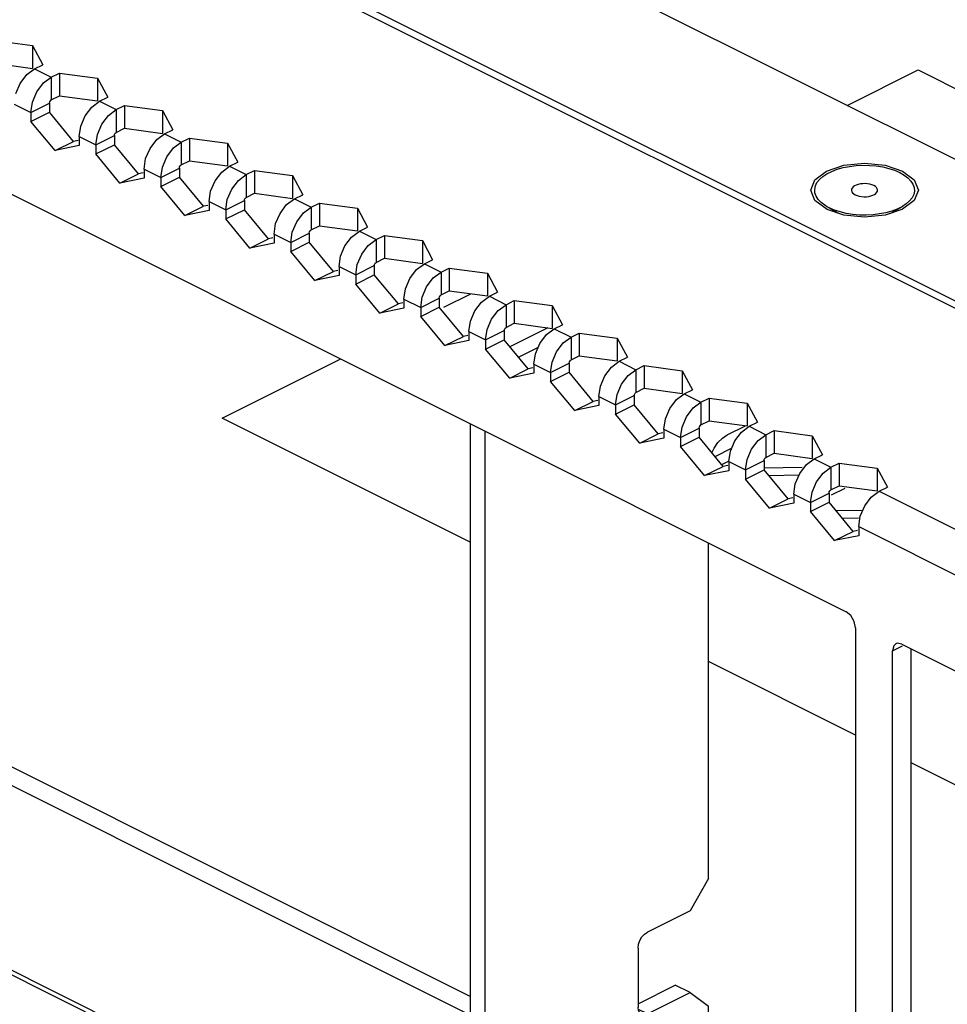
# Paper-space layout '005_EXP_CORICANT_PE_DRAWING_3_1' of a CAD drawing. Header units: millimetres. Extents: x 6 to 413, y 7 to 290.
# Tile 119 of 228: x 220.26 to 226.62, y 82.86 to 89.61. Entities that reach past the tile are written whole.
import ezdxf

# ---------------------------------------------------------------- set-up
doc = ezdxf.new("R2010")
doc.units = ezdxf.units.MM
doc.header["$LTSCALE"] = 23.1
for name, color, linetype in [('000_BASE_123100001256H_BL133', 7, 'CONTINUOUS'), ('BASE_CORIANT_BL85', 7, 'CONTINUOUS'), ('FP_MYLAR_BL86', 7, 'CONTINUOUS'), ('PARTITION_CORIENT_BL199', 7, 'CONTINUOUS'), ('RIVET_DOUBLE_22_6_BL159', 7, 'CONTINUOUS')]:
    doc.layers.add(name, color=color, linetype=linetype)

# ---------------------------------------------------------------- blocks, each defined once
blk = doc.blocks.new('BASE_CORIANT_BL85', base_point=(229.3285, 99.074))
at = {"layer": 'BASE_CORIANT_BL85', "color": 3, "linetype": 'Continuous'}
for p, q in [((200.7133, 101.6364), (235.2887, 84.3487)), ((199.4405, 101.252), (234.2704, 83.837)), ((199.529, 101.2577), (234.359, 83.8427)), ((201.2181, 97.9103), (225.9301, 85.5543)), ((220.0907, 89.4687), (220.3515, 89.4337)), ((220.3515, 89.4337), (220.4216, 89.3033)), ((220.3115, 89.2351), (220.3652, 89.2751)), ((220.3652, 89.2751), (220.4216, 89.3033)), ((220.3652, 89.2751), (220.4797, 89.2178)), ((220.2662, 89.1753), (220.3115, 89.2351)), ((220.4261, 89.1779), (220.4797, 89.2178)), ((220.4797, 89.2178), (220.5361, 89.246)), ((220.5361, 89.246), (220.797, 89.211)), ((220.797, 89.211), (220.8671, 89.0805)), ((220.2359, 89.1046), (220.2662, 89.1753)), ((220.3807, 89.1181), (220.4261, 89.1779)), ((220.3504, 89.0474), (220.3807, 89.1181)), ((220.8106, 89.0523), (220.8671, 89.0805)), ((220.2252, 89.0336), (220.3397, 88.9763)), ((220.3397, 88.9763), (220.3504, 89.0474)), ((220.7116, 88.9526), (220.757, 89.0124)), ((220.757, 89.0124), (220.8106, 89.0523)), ((220.8106, 89.0523), (220.9252, 88.995)), ((220.9252, 88.995), (220.9816, 89.0232)), ((220.9816, 89.0232), (221.2425, 88.9882)), ((220.3397, 88.9763), (220.3397, 88.9139)), ((220.6813, 88.8819), (220.7116, 88.9526)), ((220.8262, 88.8953), (220.8715, 88.9551)), ((220.8715, 88.9551), (220.9252, 88.995)), ((221.2425, 88.9882), (221.3125, 88.8578)), ((220.5052, 88.7143), (220.3397, 88.9139)), ((220.6706, 88.8108), (220.6813, 88.8819)), ((220.7959, 88.8246), (220.8262, 88.8953)), ((220.6706, 88.8108), (220.7852, 88.7536)), ((220.6706, 88.8108), (220.6706, 88.7484)), ((220.7852, 88.7536), (220.7959, 88.8246)), ((221.2025, 88.7897), (221.2561, 88.8296)), ((221.2561, 88.8296), (221.3125, 88.8578)), ((221.2561, 88.8296), (221.3707, 88.7723)), ((221.3707, 88.7723), (221.4271, 88.8005)), ((221.4271, 88.8005), (221.688, 88.7655)), ((220.6706, 88.7484), (220.5052, 88.7143)), ((220.7852, 88.7536), (220.7852, 88.6912)), ((221.1268, 88.6592), (221.1571, 88.7299)), ((221.1571, 88.7299), (221.2025, 88.7897)), ((221.2717, 88.6726), (221.317, 88.7324)), ((221.317, 88.7324), (221.3707, 88.7723)), ((221.688, 88.7655), (221.758, 88.635)), ((220.9507, 88.4916), (220.7852, 88.6912)), ((221.2414, 88.6019), (221.2717, 88.6726)), ((221.1161, 88.5881), (221.1268, 88.6592)), ((221.2307, 88.5308), (221.2414, 88.6019)), ((221.648, 88.5669), (221.7016, 88.6068)), ((221.7016, 88.6068), (221.758, 88.635)), ((221.7016, 88.6068), (221.8162, 88.5496)), ((221.1161, 88.5881), (221.2307, 88.5308)), ((221.1161, 88.5881), (221.1161, 88.5257)), ((221.2307, 88.5308), (221.2307, 88.4684)), ((221.6026, 88.5071), (221.648, 88.5669)), ((221.7625, 88.5096), (221.8162, 88.5496)), ((221.8162, 88.5496), (221.8726, 88.5778)), ((221.8726, 88.5778), (222.1335, 88.5427)), ((222.1335, 88.5427), (222.2035, 88.4123)), ((221.1161, 88.5257), (220.9507, 88.4916)), ((221.3961, 88.2688), (221.2307, 88.4684)), ((221.5723, 88.4364), (221.6026, 88.5071)), ((221.7172, 88.4498), (221.7625, 88.5096)), ((226.3971, 88.5137), (226.4252, 88.4431)), ((221.5616, 88.3654), (221.5723, 88.4364)), ((221.6868, 88.3791), (221.7172, 88.4498)), ((222.1471, 88.3841), (222.2035, 88.4123)), ((226.4252, 88.4431), (226.3971, 88.3725)), ((221.5616, 88.3654), (221.6761, 88.3081)), ((221.5616, 88.3654), (221.5616, 88.303)), ((221.6761, 88.3081), (221.6868, 88.3791)), ((222.0481, 88.2844), (222.0934, 88.3442)), ((222.0934, 88.3442), (222.1471, 88.3841)), ((222.1471, 88.3841), (222.2616, 88.3268)), ((222.208, 88.2869), (222.2616, 88.3268)), ((222.2616, 88.3268), (222.318, 88.355)), ((222.318, 88.355), (222.5789, 88.32)), ((226.3971, 88.3725), (226.3171, 88.3127)), ((223.3286, 82.802), (212.3071, 88.3128)), ((221.5616, 88.303), (221.3961, 88.2688)), ((221.6761, 88.3081), (221.6761, 88.2457)), ((222.0178, 88.2137), (222.0481, 88.2844)), ((222.1626, 88.2271), (222.208, 88.2869)), ((222.5789, 88.32), (222.649, 88.1896)), ((225.915, 88.2727), (225.8007, 88.31)), ((226.3113, 88.3099), (226.1974, 88.2727)), ((226.3171, 88.3127), (226.3113, 88.3099)), ((221.8416, 88.0461), (221.6761, 88.2457)), ((222.0071, 88.1426), (222.0178, 88.2137)), ((222.1323, 88.1564), (222.1626, 88.2271)), ((222.5926, 88.1614), (222.649, 88.1896)), ((222.0071, 88.1426), (222.1216, 88.0853)), ((222.0071, 88.1426), (222.0071, 88.0802)), ((222.1216, 88.0853), (222.1323, 88.1564)), ((222.5389, 88.1214), (222.5926, 88.1614)), ((222.5926, 88.1614), (222.7071, 88.1041)), ((222.7071, 88.1041), (222.7635, 88.1323)), ((222.7635, 88.1323), (223.0244, 88.0973)), ((222.0071, 88.0802), (221.8416, 88.0461)), ((222.1216, 88.0853), (222.1216, 88.0229)), ((222.4632, 87.9909), (222.4936, 88.0616)), ((222.4936, 88.0616), (222.5389, 88.1214)), ((222.6081, 88.0044), (222.6535, 88.0642)), ((222.6535, 88.0642), (222.7071, 88.1041)), ((223.0244, 88.0973), (223.0945, 87.9668)), ((222.2871, 87.8233), (222.1216, 88.0229)), ((222.4526, 87.9199), (222.4632, 87.9909)), ((222.5778, 87.9337), (222.6081, 88.0044)), ((222.4526, 87.9199), (222.5671, 87.8626)), ((222.4526, 87.9199), (222.4526, 87.8575)), ((222.5671, 87.8626), (222.5778, 87.9337)), ((222.9844, 87.8987), (223.038, 87.9386)), ((223.038, 87.9386), (223.0945, 87.9668)), ((223.038, 87.9386), (223.1526, 87.8813)), ((222.4526, 87.8575), (222.2871, 87.8233)), ((222.5671, 87.8626), (222.5671, 87.8002)), ((222.939, 87.8389), (222.9844, 87.8987)), ((223.0989, 87.8414), (223.1526, 87.8813)), ((223.1526, 87.8813), (223.209, 87.9096)), ((223.209, 87.9096), (223.4699, 87.8745)), ((223.4699, 87.8745), (223.5399, 87.7441)), ((222.7326, 87.6006), (222.5671, 87.8002)), ((222.9087, 87.7682), (222.939, 87.8389)), ((223.0536, 87.7816), (223.0989, 87.8414)), ((222.898, 87.6971), (222.9087, 87.7682)), ((223.0233, 87.7109), (223.0536, 87.7816)), ((223.4835, 87.7159), (223.5399, 87.7441)), ((222.898, 87.6971), (223.0126, 87.6399)), ((222.898, 87.6971), (222.898, 87.6347)), ((223.0126, 87.6399), (223.0233, 87.7109)), ((223.3845, 87.6162), (223.4299, 87.676)), ((223.4299, 87.676), (223.4835, 87.7159)), ((223.4835, 87.7159), (223.5981, 87.6586)), ((223.5444, 87.6187), (223.5981, 87.6586)), ((223.5981, 87.6586), (223.6545, 87.6868)), ((223.6545, 87.6868), (223.9154, 87.6518)), ((223.9154, 87.6518), (223.9854, 87.5214)), ((222.898, 87.6347), (222.7326, 87.6006)), ((223.0126, 87.6399), (223.0126, 87.5775)), ((223.3542, 87.5455), (223.3845, 87.6162)), ((223.4991, 87.5589), (223.5444, 87.6187)), ((223.178, 87.3779), (223.0126, 87.5775)), ((223.3435, 87.4744), (223.3542, 87.5455)), ((223.4687, 87.4882), (223.4991, 87.5589)), ((223.929, 87.4931), (223.9854, 87.5214)), ((223.3435, 87.4744), (223.4581, 87.4171)), ((223.3435, 87.4744), (223.3435, 87.412)), ((223.4581, 87.4171), (223.4687, 87.4882)), ((223.83, 87.3934), (223.8753, 87.4532)), ((223.8753, 87.4532), (223.929, 87.4931)), ((223.929, 87.4931), (224.0435, 87.4359)), ((224.0435, 87.4359), (224.1, 87.4641)), ((224.1, 87.4641), (224.3608, 87.4291)), ((223.3435, 87.412), (223.178, 87.3779)), ((223.4581, 87.4171), (223.4581, 87.3547)), ((223.7997, 87.3227), (223.83, 87.3934)), ((223.9445, 87.3361), (223.9899, 87.396)), ((223.9899, 87.396), (224.0435, 87.4359)), ((224.3608, 87.4291), (224.4309, 87.2986)), ((223.6235, 87.1551), (223.4581, 87.3547)), ((223.789, 87.2517), (223.7997, 87.3227)), ((223.9142, 87.2654), (223.9445, 87.3361)), ((223.789, 87.2517), (223.9035, 87.1944)), ((223.789, 87.2517), (223.789, 87.1893)), ((223.9035, 87.1944), (223.9142, 87.2654)), ((224.3208, 87.2305), (224.3745, 87.2704)), ((224.3745, 87.2704), (224.4309, 87.2986)), ((224.3745, 87.2704), (224.489, 87.2131)), ((223.789, 87.1893), (223.6235, 87.1551)), ((223.9035, 87.1944), (223.9035, 87.132)), ((224.2755, 87.1707), (224.3208, 87.2305)), ((224.4354, 87.1732), (224.489, 87.2131)), ((224.489, 87.2131), (224.5454, 87.2413)), ((224.5454, 87.2413), (224.8063, 87.2063)), ((224.8063, 87.2063), (224.8764, 87.0759)), ((224.069, 86.9324), (223.9035, 87.132)), ((224.2451, 87.1), (224.2755, 87.1707)), ((224.3597, 87.0427), (224.39, 87.1134)), ((224.39, 87.1134), (224.4354, 87.1732)), ((224.2345, 87.0289), (224.2451, 87.1)), ((224.349, 86.9717), (224.3597, 87.0427)), ((224.7663, 87.0077), (224.8199, 87.0477)), ((224.8199, 87.0477), (224.8764, 87.0759)), ((224.8199, 87.0477), (224.9345, 86.9904)), ((224.2345, 87.0289), (224.349, 86.9717)), ((224.2345, 87.0289), (224.2345, 86.9665)), ((224.7209, 86.9479), (224.7663, 87.0077)), ((224.8808, 86.9505), (224.9345, 86.9904)), ((224.9345, 86.9904), (224.9909, 87.0186)), ((224.9909, 87.0186), (225.2518, 86.9836)), ((225.2518, 86.9836), (225.3218, 86.8531)), ((224.2345, 86.9665), (224.069, 86.9324)), ((224.349, 86.9717), (224.349, 86.9092)), ((224.5145, 86.7097), (224.349, 86.9092)), ((224.6906, 86.8772), (224.7209, 86.9479)), ((224.8355, 86.8907), (224.8808, 86.9505)), ((224.6799, 86.8062), (224.6906, 86.8772)), ((224.8052, 86.82), (224.8355, 86.8907)), ((225.2654, 86.8249), (225.3218, 86.8531)), ((224.6799, 86.8062), (224.7945, 86.7489)), ((224.6799, 86.8062), (224.6799, 86.7438)), ((224.7945, 86.7489), (224.8052, 86.82)), ((225.1664, 86.7252), (225.2118, 86.785)), ((225.2118, 86.785), (225.2654, 86.8249)), ((225.2654, 86.8249), (225.38, 86.7677)), ((225.38, 86.7677), (225.4364, 86.7959)), ((225.4364, 86.7959), (225.6973, 86.7608)), ((224.6799, 86.7438), (224.5145, 86.7097)), ((224.7945, 86.7489), (224.7945, 86.6865)), ((225.1361, 86.6545), (225.1664, 86.7252)), ((225.281, 86.6679), (225.3263, 86.7277)), ((225.3263, 86.7277), (225.38, 86.7677)), ((225.6973, 86.7608), (225.7673, 86.6304)), ((224.96, 86.4869), (224.7945, 86.6865)), ((225.1254, 86.5835), (225.1361, 86.6545)), ((225.2507, 86.5972), (225.281, 86.6679)), ((225.1254, 86.5835), (225.24, 86.5262)), ((225.1254, 86.5835), (225.1254, 86.521)), ((225.24, 86.5262), (225.2507, 86.5972)), ((225.6572, 86.5623), (225.7109, 86.6022)), ((225.7109, 86.6022), (225.7673, 86.6304)), ((225.7109, 86.6022), (225.8255, 86.5449)), ((225.8255, 86.5449), (225.8819, 86.5731)), ((225.8819, 86.5731), (226.1427, 86.5381)), ((225.1254, 86.521), (224.96, 86.4869)), ((225.24, 86.5262), (225.24, 86.4638)), ((225.5816, 86.4318), (225.6119, 86.5025)), ((225.6119, 86.5025), (225.6572, 86.5623)), ((225.7265, 86.4452), (225.7718, 86.505)), ((225.7718, 86.505), (225.8255, 86.5449)), ((226.1427, 86.5381), (226.2128, 86.4077)), ((225.4054, 86.2642), (225.24, 86.4638)), ((225.6961, 86.3745), (225.7265, 86.4452)), ((225.5709, 86.3607), (225.5816, 86.4318)), ((225.6854, 86.3034), (225.6961, 86.3745)), ((226.1027, 86.3395), (226.1564, 86.3795)), ((226.1564, 86.3795), (226.2128, 86.4077)), ((226.1564, 86.3795), (232.6031, 83.1561)), ((225.5709, 86.3607), (225.6854, 86.3034)), ((225.5709, 86.3607), (225.5709, 86.2983)), ((225.6854, 86.3034), (225.6854, 86.241)), ((225.5709, 86.2983), (225.4054, 86.2642)), ((225.8509, 86.0414), (225.6854, 86.241)), ((226.0164, 86.138), (226.0271, 86.209)), ((226.0164, 86.138), (232.4631, 82.9146)), ((226.0164, 86.138), (226.0164, 86.0756)), ((226.0164, 86.0756), (225.8509, 86.0414)), ((225.9937, 85.4445), (225.9937, 81.5474)), ((226.2801, 85.3378), (226.2718, 85.3349)), ((226.3119, 85.3324), (226.2801, 85.3378)), ((226.3119, 85.3324), (232.0522, 82.4622)), ((226.2483, 81.3642), (226.2483, 85.2862))]:
    blk.add_line(p, q, dxfattribs=at)
at = {"layer": 'BASE_CORIANT_BL85', "color": 7, "linetype": 'Continuous'}
for p, q in [((220.3515, 89.4337), (220.3515, 89.2778)), ((220.0907, 89.3128), (220.3515, 89.2778)), ((220.4797, 89.2178), (220.4797, 89.0619)), ((220.5361, 89.246), (220.5361, 89.0901)), ((220.797, 89.211), (220.797, 89.0551)), ((220.4797, 89.0619), (220.5361, 89.0901)), ((220.5361, 89.0901), (220.797, 89.0551)), ((220.3397, 88.9763), (220.467, 89.0399)), ((220.467, 89.0399), (220.467, 88.9775)), ((220.9816, 89.0232), (220.9816, 88.8674)), ((220.3397, 88.9139), (220.467, 88.9775)), ((220.6325, 88.7779), (220.467, 88.9775)), ((220.9252, 88.995), (220.9252, 88.8392)), ((221.2425, 88.9882), (221.2425, 88.8323)), ((220.9252, 88.8392), (220.9816, 88.8674)), ((220.9816, 88.8674), (221.2425, 88.8323)), ((220.7852, 88.7536), (220.9125, 88.8172)), ((220.9125, 88.8172), (220.9125, 88.7548)), ((221.4271, 88.8005), (221.4271, 88.6446)), ((220.5052, 88.7143), (220.6325, 88.7779)), ((220.6632, 88.7843), (220.6325, 88.7779)), ((220.7852, 88.6912), (220.9125, 88.7548)), ((221.0779, 88.5552), (220.9125, 88.7548)), ((221.3707, 88.7723), (221.3707, 88.6164)), ((221.688, 88.7655), (221.688, 88.6096)), ((221.2307, 88.5308), (221.358, 88.5945)), ((221.358, 88.5945), (221.358, 88.5321)), ((221.3707, 88.6164), (221.4271, 88.6446)), ((221.4271, 88.6446), (221.688, 88.6096)), ((220.9507, 88.4916), (221.0779, 88.5552)), ((221.1087, 88.5616), (221.0779, 88.5552)), ((221.2307, 88.4684), (221.358, 88.5321)), ((221.5234, 88.3325), (221.358, 88.5321)), ((221.8162, 88.5496), (221.8162, 88.3937)), ((221.8726, 88.5778), (221.8726, 88.4219)), ((222.1335, 88.5427), (222.1335, 88.3869)), ((221.8162, 88.3937), (221.8726, 88.4219)), ((221.8726, 88.4219), (222.1335, 88.3869)), ((223.3515, 82.9179), (212.4344, 88.3764)), ((221.3961, 88.2688), (221.5234, 88.3325)), ((221.5542, 88.3388), (221.5234, 88.3325)), ((221.6761, 88.3081), (221.8034, 88.3717)), ((221.8034, 88.3717), (221.8034, 88.3093)), ((222.2616, 88.3268), (222.2616, 88.1709)), ((222.318, 88.355), (222.318, 88.1991)), ((221.6761, 88.2457), (221.8034, 88.3093)), ((221.9689, 88.1097), (221.8034, 88.3093)), ((222.5789, 88.32), (222.5789, 88.1641)), ((222.2616, 88.1709), (222.318, 88.1991)), ((222.318, 88.1991), (222.5789, 88.1641)), ((222.1216, 88.0853), (222.2489, 88.149)), ((222.2489, 88.149), (222.2489, 88.0866)), ((222.7635, 88.1323), (222.7635, 87.9764)), ((221.8416, 88.0461), (221.9689, 88.1097)), ((221.9997, 88.1161), (221.9689, 88.1097)), ((222.1216, 88.0229), (222.2489, 88.0866)), ((222.4144, 87.887), (222.2489, 88.0866)), ((222.7071, 88.1041), (222.7071, 87.9482)), ((223.0244, 88.0973), (223.0244, 87.9414)), ((222.5671, 87.8626), (222.6944, 87.9262)), ((222.6944, 87.9262), (222.6944, 87.8638)), ((222.7071, 87.9482), (222.7635, 87.9764)), ((222.7635, 87.9764), (223.0244, 87.9414)), ((222.2871, 87.8233), (222.4144, 87.887)), ((222.4452, 87.8933), (222.4144, 87.887)), ((222.5671, 87.8002), (222.6944, 87.8638)), ((222.8598, 87.6642), (222.6944, 87.8638)), ((223.1526, 87.8813), (223.1526, 87.7255)), ((223.209, 87.9096), (223.209, 87.7537)), ((223.4699, 87.8745), (223.4699, 87.7186)), ((223.1526, 87.7255), (223.209, 87.7537)), ((223.209, 87.7537), (223.4699, 87.7186)), ((222.7326, 87.6006), (222.8598, 87.6642)), ((222.8906, 87.6706), (222.8598, 87.6642)), ((223.0126, 87.6399), (223.1399, 87.7035)), ((223.1399, 87.7035), (223.1399, 87.6411)), ((223.5981, 87.6586), (223.5981, 87.5027)), ((223.6545, 87.6868), (223.6545, 87.5309)), ((223.9154, 87.6518), (223.9154, 87.4959)), ((223.0126, 87.5775), (223.1399, 87.6411)), ((223.3053, 87.4415), (223.1399, 87.6411)), ((223.5981, 87.5027), (223.6545, 87.5309)), ((223.6545, 87.5309), (223.9154, 87.4959)), ((223.3361, 87.4479), (223.3053, 87.4415)), ((223.4581, 87.4171), (223.5853, 87.4808)), ((223.5853, 87.4808), (223.5853, 87.4184)), ((224.1, 87.4641), (224.1, 87.3082)), ((223.178, 87.3779), (223.3053, 87.4415)), ((223.4581, 87.3547), (223.5853, 87.4184)), ((223.7508, 87.2188), (223.5853, 87.4184)), ((224.0435, 87.4359), (224.0435, 87.28)), ((224.3608, 87.4291), (224.3608, 87.2732)), ((223.9035, 87.1944), (224.0308, 87.258)), ((224.0308, 87.258), (224.0308, 87.1956)), ((224.0435, 87.28), (224.1, 87.3082)), ((224.1, 87.3082), (224.3608, 87.2732)), ((223.6235, 87.1551), (223.7508, 87.2188)), ((223.7816, 87.2251), (223.7508, 87.2188)), ((223.9035, 87.132), (224.0308, 87.1956)), ((224.1963, 86.996), (224.0308, 87.1956)), ((224.489, 87.2131), (224.489, 87.0572)), ((224.5454, 87.2413), (224.5454, 87.0855)), ((224.8063, 87.2063), (224.8063, 87.0504)), ((224.489, 87.0572), (224.5454, 87.0855)), ((224.5454, 87.0855), (224.8063, 87.0504)), ((224.069, 86.9324), (224.1963, 86.996)), ((224.2271, 87.0024), (224.1963, 86.996)), ((224.349, 86.9717), (224.4763, 87.0353)), ((224.4763, 87.0353), (224.4763, 86.9729)), ((224.9345, 86.9904), (224.9345, 86.8345)), ((224.9909, 87.0186), (224.9909, 86.8627)), ((225.2518, 86.9836), (225.2518, 86.8277)), ((224.349, 86.9092), (224.4763, 86.9729)), ((224.6418, 86.7733), (224.4763, 86.9729)), ((224.9345, 86.8345), (224.9909, 86.8627)), ((224.9909, 86.8627), (225.2518, 86.8277)), ((224.5145, 86.7097), (224.6418, 86.7733)), ((224.6725, 86.7796), (224.6418, 86.7733)), ((224.7945, 86.7489), (224.9218, 86.8126)), ((224.9218, 86.8126), (224.9218, 86.7501)), ((225.4364, 86.7959), (225.4364, 86.64)), ((224.7945, 86.6865), (224.9218, 86.7501)), ((225.0872, 86.5506), (224.9218, 86.7501)), ((225.38, 86.7677), (225.38, 86.6118)), ((225.6973, 86.7608), (225.6973, 86.605)), ((225.38, 86.6118), (225.4364, 86.64)), ((225.4364, 86.64), (225.6973, 86.605)), ((225.24, 86.5262), (225.3672, 86.5898)), ((225.3672, 86.5898), (225.3672, 86.5274)), ((225.8819, 86.5731), (225.8819, 86.4172)), ((224.96, 86.4869), (225.0872, 86.5506)), ((225.118, 86.5569), (225.0872, 86.5506)), ((225.24, 86.4638), (225.3672, 86.5274)), ((225.5327, 86.3278), (225.3672, 86.5274)), ((225.8255, 86.5449), (225.8255, 86.389)), ((226.1427, 86.5381), (226.1427, 86.3822)), ((225.8255, 86.389), (225.8819, 86.4172)), ((225.8819, 86.4172), (226.1427, 86.3822)), ((225.4054, 86.2642), (225.5327, 86.3278)), ((225.5635, 86.3342), (225.5327, 86.3278)), ((225.6854, 86.3034), (225.8127, 86.3671)), ((225.6854, 86.241), (225.8127, 86.3047)), ((225.8127, 86.3671), (225.8127, 86.3047)), ((225.9782, 86.1051), (225.8127, 86.3047)), ((225.8509, 86.0414), (225.9782, 86.1051)), ((226.009, 86.1114), (225.9782, 86.1051)), ((226.2483, 85.2862), (226.3176, 85.3209)), ((226.3756, 81.4278), (226.3756, 85.3005))]:
    blk.add_line(p, q, dxfattribs=at)
for points in [[(220.467, 89.0399), (220.4687, 89.0486), (220.4734, 89.0566), (220.4797, 89.0619)], [(220.9125, 88.8172), (220.9142, 88.8258), (220.9188, 88.8339), (220.9252, 88.8392)], [(221.358, 88.5945), (221.3597, 88.6031), (221.3643, 88.6111), (221.3707, 88.6164)], [(221.8034, 88.3717), (221.8051, 88.3804), (221.8098, 88.3884), (221.8162, 88.3937)], [(222.2489, 88.149), (222.2506, 88.1576), (222.2553, 88.1657), (222.2616, 88.1709)], [(222.6944, 87.9262), (222.6961, 87.9349), (222.7007, 87.9429), (222.7071, 87.9482)], [(223.1399, 87.7035), (223.1416, 87.7122), (223.1462, 87.7202), (223.1526, 87.7255)], [(223.5853, 87.4808), (223.587, 87.4894), (223.5917, 87.4975), (223.5981, 87.5027)], [(224.0308, 87.258), (224.0325, 87.2667), (224.0372, 87.2747), (224.0435, 87.28)], [(224.4763, 87.0353), (224.478, 87.0439), (224.4827, 87.052), (224.489, 87.0572)], [(224.9218, 86.8126), (224.9235, 86.8212), (224.9281, 86.8292), (224.9345, 86.8345)], [(225.3672, 86.5898), (225.369, 86.5985), (225.3736, 86.6065), (225.38, 86.6118)], [(225.8127, 86.3671), (225.8144, 86.3757), (225.8191, 86.3838), (225.8255, 86.389)]]:
    blk.add_lwpolyline(points, dxfattribs=at)
at = {"layer": 'BASE_CORIANT_BL85', "color": 3, "linetype": 'Continuous'}
for points in [[(225.7953, 88.5736), (225.915, 88.6136), (226.0562, 88.6276), (226.1974, 88.6136)], [(226.1974, 88.6136), (226.3171, 88.5736), (226.3971, 88.5137)], [(225.6872, 88.4431), (225.7153, 88.5137), (225.7953, 88.5736)], [(225.8007, 88.31), (225.7153, 88.3725), (225.6872, 88.4431)], [(226.1974, 88.2727), (226.0562, 88.2586), (225.915, 88.2727)], [(226.0271, 86.209), (226.0574, 86.2797), (226.1027, 86.3395)], [(225.9937, 85.4445), (225.9852, 85.4878), (225.9619, 85.528), (225.9301, 85.5543)], [(226.2718, 85.3349), (226.2568, 85.3209), (226.2483, 85.2862)]]:
    blk.add_lwpolyline(points, dxfattribs=at)
blk = doc.blocks.new('FP_MYLAR_BL86', base_point=(209.4603, 85.5702))
at = {"layer": 'FP_MYLAR_BL86', "color": 7, "linetype": 'Continuous'}
for p, q in [((226.6399, 79.8802), (192.3126, 97.0438)), ((226.608, 79.8643), (192.2808, 97.0279))]:
    blk.add_line(p, q, dxfattribs=at)
blk = doc.blocks.new('000_BASE_123100001256H_BL133', base_point=(238.6416, 101.2545))
at = {"layer": '000_BASE_123100001256H_BL133', "color": 4, "linetype": 'Continuous'}
for p, q in [((225.938, 89.0241), (226.4237, 89.2669)), ((226.4237, 89.2669), (235.9696, 84.4939)), ((223.1713, 87.6407), (223.3574, 87.7338)), ((221.6507, 86.8804), (222.4643, 87.2872)), ((223.3515, 86.03), (221.6507, 86.8804)), ((225.0314, 86.6179), (225.1447, 86.6746)), ((225.1246, 86.585), (225.0809, 86.5632)), ((225.368, 86.5414), (225.6294, 86.5457)), ((225.6067, 86.4902), (225.4012, 86.4864)), ((225.9211, 86.3999), (225.8279, 86.3533)), ((225.8595, 86.2482), (226.0452, 86.2513)), ((226.0153, 86.1953), (225.9051, 86.1932)), ((225.9937, 84.7089), (224.9871, 85.2122)), ((231.1966, 82.1074), (226.3756, 84.518))]:
    blk.add_line(p, q, dxfattribs=at)
blk = doc.blocks.new('RIVET_DOUBLE_22_6_BL159', base_point=(226.0562, 88.4431))
at = {"layer": 'RIVET_DOUBLE_22_6_BL159', "color": 7, "linetype": 'Continuous'}
for p, q in [((225.8144, 88.3222), (225.7961, 88.3321)), ((225.8757, 88.2855), (225.7962, 88.3321)), ((226.2367, 88.2855), (226.3162, 88.3321))]:
    blk.add_line(p, q, dxfattribs=at)
for points in [[(225.716, 88.4256), (225.7144, 88.4489), (225.7192, 88.4721), (225.7302, 88.4948), (225.7473, 88.5165), (225.7702, 88.5369), (225.7985, 88.5555), (225.8315, 88.572), (225.8687, 88.5861), (225.9094, 88.5976), (225.9527, 88.6061), (225.998, 88.6116), (226.0443, 88.614)], [(226.0443, 88.614), (226.0909, 88.6132), (226.1369, 88.6093), (226.1813, 88.6023), (226.2236, 88.5922), (226.2628, 88.5794), (226.298, 88.564)], [(226.298, 88.564), (226.3287, 88.5464), (226.3543, 88.5269), (226.3744, 88.5058), (226.3885, 88.4836), (226.3964, 88.4606), (226.398, 88.4373), (226.3932, 88.4141), (226.3822, 88.3914), (226.3651, 88.3697), (226.3422, 88.3493), (226.3162, 88.332)], [(226.1198, 88.4749), (226.1071, 88.4802), (226.0926, 88.4843), (226.0768, 88.4869), (226.0605, 88.4881), (226.0439, 88.4877), (226.0276, 88.4858), (226.0124, 88.4824), (225.9987, 88.4777), (225.987, 88.4719), (225.9776, 88.465), (225.9709, 88.4574), (225.9671, 88.4494), (225.9662, 88.4431)], [(226.1462, 88.4431), (226.1461, 88.4452), (226.1439, 88.4533), (226.1386, 88.4612), (226.1305, 88.4685), (226.1198, 88.4749)], [(225.7961, 88.3321), (225.7837, 88.3398), (225.7581, 88.3593), (225.738, 88.3804), (225.7239, 88.4026), (225.716, 88.4256)], [(225.9662, 88.4431), (225.9663, 88.4411), (225.9686, 88.4329), (225.9738, 88.425), (225.9819, 88.4177), (225.9926, 88.4113)], [(225.9926, 88.4113), (226.0053, 88.406), (226.0198, 88.402), (226.0356, 88.3993), (226.0519, 88.3982), (226.0686, 88.3985), (226.0848, 88.4004), (226.1, 88.4038), (226.1137, 88.4085), (226.1255, 88.4144), (226.1348, 88.4212), (226.1415, 88.4288), (226.1453, 88.4369), (226.1462, 88.4431)], [(226.3162, 88.332), (226.2809, 88.3142), (226.2437, 88.3001), (226.203, 88.2887)], [(226.203, 88.2887), (226.1597, 88.2801), (226.1144, 88.2746), (226.0681, 88.2722), (226.0215, 88.273), (225.9755, 88.2769), (225.9311, 88.284), (225.8888, 88.294), (225.8496, 88.3068), (225.8144, 88.3222)]]:
    blk.add_lwpolyline(points, dxfattribs=at)
blk = doc.blocks.new('PARTITION_CORIENT_BL199', base_point=(224.2961, 84.8001))
at = {"layer": 'PARTITION_CORIENT_BL199', "color": 7, "linetype": 'Continuous'}
for p, q in [((223.8845, 87.5), (223.6251, 87.3704)), ((223.3515, 86.8436), (223.3515, 82.6506)), ((224.5034, 82.8681), (224.758, 82.9954)), ((224.8598, 82.9445), (224.758, 82.9954)), ((224.567, 82.7981), (224.5055, 82.8289)), ((223.4508, 82.6009), (223.3515, 82.6506))]:
    blk.add_line(p, q, dxfattribs=at)
at = {"layer": 'PARTITION_CORIENT_BL199', "color": 3, "linetype": 'Continuous'}
for p, q in [((223.8177, 87.3648), (223.6848, 87.2984)), ((223.4533, 86.7927), (223.4533, 82.7422)), ((225.1143, 86.7661), (225.2406, 86.8292)), ((225.0095, 86.6443), (225.0243, 86.6754)), ((224.9871, 83.7252), (224.9871, 86.0258)), ((224.9871, 83.7252), (224.8598, 83.5057)), ((224.8598, 83.5057), (224.567, 83.3593)), ((224.5034, 83.2495), (224.5034, 82.8442)), ((224.567, 82.7981), (224.8598, 82.9445)), ((224.8598, 82.9445), (224.9871, 82.8522)), ((224.9871, 82.1001), (224.9871, 82.8522))]:
    blk.add_line(p, q, dxfattribs=at)
for points in [[(225.0243, 86.6754), (225.0507, 86.7134), (225.0814, 86.7443), (225.1143, 86.7661)], [(224.5034, 83.2495), (224.5065, 83.2752), (224.5156, 83.3014), (224.5296, 83.3257), (224.5474, 83.3456), (224.567, 83.3593)], [(224.5268, 82.7955), (224.5156, 82.8045), (224.5065, 82.8217), (224.5034, 82.8442)], [(224.567, 82.7981), (224.5474, 82.7921), (224.5296, 82.7943), (224.5268, 82.7955)]]:
    blk.add_lwpolyline(points, dxfattribs=at)

psp = doc.layouts.new('005_EXP_CORICANT_PE_DRAWING_3_1')

# ---------------------------------------------------------------- block references
at = {"layer": '000_BASE_123100001256H_BL133'}
psp.add_blockref('000_BASE_123100001256H_BL133', (238.6416, 101.2545), dxfattribs=at)
at = {"layer": 'BASE_CORIANT_BL85'}
psp.add_blockref('BASE_CORIANT_BL85', (229.3285, 99.074), dxfattribs=at)
at = {"layer": 'FP_MYLAR_BL86'}
psp.add_blockref('FP_MYLAR_BL86', (209.4603, 85.5702), dxfattribs=at)
at = {"layer": 'PARTITION_CORIENT_BL199'}
psp.add_blockref('PARTITION_CORIENT_BL199', (224.2961, 84.8001), dxfattribs=at)
at = {"layer": 'RIVET_DOUBLE_22_6_BL159'}
psp.add_blockref('RIVET_DOUBLE_22_6_BL159', (226.0562, 88.4431), dxfattribs=at)

doc.saveas('drawing.dxf')
